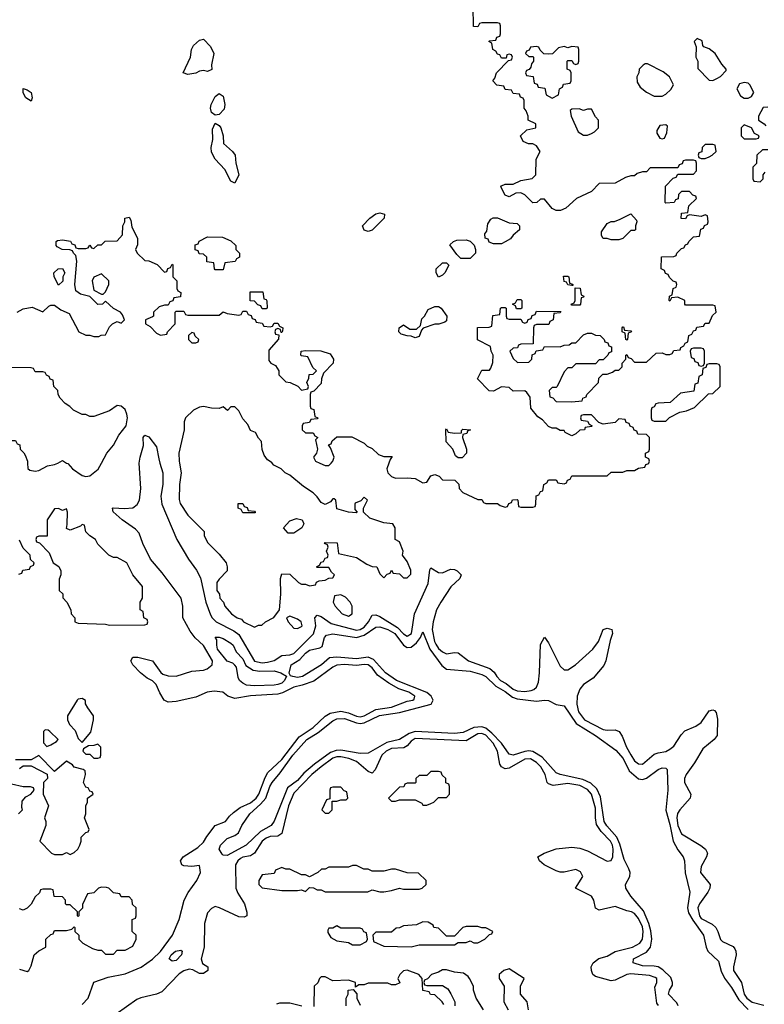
# Model space of a CAD drawing. Header units: inches. Extents: x 2710684 to 2828758, y 857022 to 965663.
# Tile 124 of 256: x 2751912 to 2755712, y 877238 to 882262. Entities that reach past the tile are written whole.
import ezdxf

# ---------------------------------------------------------------- set-up
doc = ezdxf.new("R2010")
doc.units = ezdxf.units.IN
doc.header["$MEASUREMENT"] = 0
doc.layers.add('C7857', color=7, linetype='Continuous')
doc.layers.add('C7858', color=7, linetype='Continuous')

msp = doc.modelspace()

# ---------------------------------------------------------------- linework, layer by layer
at = {"layer": 'C7857', "color": 4}
for points, elevation in [([(2751952.2, 880000), (2751952.7, 879972.7), (2751963.6, 879963.6), (2751990, 879958), (2752010, 879961), (2752053.6, 879986.4), (2752090, 879992), (2752106, 880000)], 12), ([(2752151.3, 880000), (2752156.9, 879996.9), (2752182, 879970), (2752230, 879936), (2752250, 879930.8), (2752270, 879934.8), (2752311.5, 879968.5), (2752329.2, 880000)], 12), ([(2752230, 877236.3), (2752260.9, 877270), (2752289.6, 877350.4), (2752363.5, 877376.5), (2752450, 877393.4), (2752532.5, 877427.5), (2752590, 877467.7), (2752630, 877508.2), (2752691.6, 877590), (2752725.1, 877670), (2752751.8, 877770), (2752771.3, 877808.7), (2752815.1, 877870), (2752835.1, 877910), (2752830, 877946), (2752790, 877940.9), (2752750, 877944.5), (2752739, 877950), (2752732.7, 877970), (2752746, 877990), (2752821.5, 878038.6), (2752850, 878064.9), (2752866, 878094), (2752909.4, 878150.6), (2752962, 878170), (2752982, 878198), (2753003.2, 878216.8), (2753037.5, 878242.5), (2753090, 878265.3), (2753118.9, 878290), (2753132, 878310), (2753164, 878396), (2753178.8, 878421.2), (2753250, 878487.6), (2753337.6, 878602.4), (2753409.6, 878650), (2753471.6, 878708.4), (2753495.8, 878724.2), (2753550, 878734), (2753590, 878724.7), (2753630, 878707.5), (2753650, 878704.7), (2753670, 878709.3), (2753730, 878741.8), (2753810, 878754.3), (2753890, 878784.2), (2753918, 878790), (2753924.7, 878795.3), (2753929.2, 878810), (2753898, 878830), (2753847.2, 878847.2), (2753796.3, 878876.3), (2753738, 878918), (2753710, 878954.3), (2753690, 878969.7), (2753670, 878971.6), (2753630, 878966.4), (2753570, 878971.6), (2753530, 878968.4), (2753510, 878958.5), (2753412.9, 878887.1), (2753353.6, 878866.4), (2753310, 878856.8), (2753252.5, 878827.5), (2753230, 878820.8), (2753090, 878812.8), (2753010, 878798.4), (2752974, 878810), (2752948.7, 878830), (2752904.4, 878835.6), (2752868.9, 878831.1), (2752810, 878805.1), (2752710, 878783.6), (2752670, 878779.3), (2752649.6, 878789.6), (2752627.2, 878827.2), (2752609, 878870), (2752590, 878889), (2752562.9, 878902.9), (2752529, 878930), (2752489.2, 878970), (2752479, 878990), (2752488.7, 879010), (2752514, 879010), (2752590, 878990.7), (2752631.9, 878931.9), (2752642.3, 878922.3), (2752670, 878913.7), (2752710, 878913.1), (2752790, 878937.6), (2752850, 878943.8), (2752868.7, 878950), (2752894, 878970), (2752895.1, 878990), (2752850, 879069.6), (2752807.5, 879107.5), (2752781.3, 879141.3), (2752744.4, 879210), (2752743.6, 879270), (2752735.6, 879310), (2752639.6, 879439.6), (2752578.7, 879510), (2752540.7, 879590), (2752521.6, 879641.6), (2752502.7, 879662.7), (2752434, 879710), (2752388.4, 879751.6), (2752386, 879770), (2752388.9, 879771.1), (2752447.3, 879767.3), (2752490, 879770.8), (2752512, 879788), (2752522.7, 879810), (2752529.4, 879870), (2752521.5, 879998.5), (2752521.7, 880000)], 8), ([(2752627.8, 880000), (2752643, 879950), (2752643.1, 879890), (2752632.2, 879830), (2752637.6, 879790), (2752713.7, 879610), (2752772.7, 879510), (2752813.4, 879453.4), (2752833.9, 879413.9), (2752861.6, 879290), (2752885.9, 879225.9), (2752894.6, 879210), (2752914.4, 879190), (2753003.9, 879143.9), (2753030, 879124.2), (2753110, 878989.2), (2753150, 878979.7), (2753176.2, 878983.8), (2753210, 878992), (2753250, 879018), (2753290, 879020.8), (2753311.2, 879028.8), (2753411.3, 879128.7), (2753423.1, 879170), (2753418, 879210), (2753430, 879224), (2753450, 879216.4), (2753500.9, 879180.9), (2753630, 879146.7), (2753650, 879151.3), (2753670, 879162.4), (2753692.6, 879190), (2753710, 879223), (2753730, 879224.9), (2753750, 879217), (2753840.1, 879160.1), (2753870, 879128.8), (2753890, 879116.4), (2753910.9, 879130), (2753926.4, 879230), (2753995.6, 879384.4), (2754004.8, 879455.2), (2754010, 879464.7), (2754050, 879442), (2754070, 879439.1), (2754110, 879459.1), (2754130, 879457.3), (2754144.7, 879450), (2754164.7, 879430), (2754158.8, 879410), (2754111.8, 879368.2), (2754060.3, 879290), (2754039.6, 879250), (2754021.3, 879190), (2754017.6, 879150), (2754028.4, 879090), (2754035.1, 879075.1), (2754050, 879053.7), (2754070, 879035.8), (2754090, 879026.7), (2754130, 879033), (2754150, 879030.6), (2754202.8, 878990), (2754311.9, 878951.9), (2754333, 878933), (2754347, 878910), (2754366.4, 878890), (2754395.1, 878875.1), (2754430, 878846), (2754450, 878837.6), (2754490, 878834.4), (2754521.6, 878838.4), (2754536.3, 878843.7), (2754550, 878856), (2754558.9, 878881.1), (2754564.7, 878930), (2754570, 879074), (2754590, 879112), (2754610, 879082), (2754670, 878962.8), (2754690, 878944.9), (2754710, 878945.5), (2754749.2, 878970), (2754837, 879050), (2754865.1, 879090), (2754890, 879151.3), (2754910, 879158), (2754934, 879150), (2754938, 879130), (2754925.2, 879094.8), (2754902.8, 878990), (2754893.4, 878966.6), (2754838.7, 878901.3), (2754790, 878869.3), (2754770, 878845.2), (2754756.4, 878810), (2754754.4, 878770), (2754764.2, 878730), (2754794.9, 878690), (2754890, 878640.3), (2754910, 878636.4), (2754950, 878639.1), (2754970.4, 878630.4), (2754986.7, 878606.7), (2755008.5, 878550), (2755030, 878510.7), (2755050, 878480.7), (2755070, 878465.5), (2755090, 878463), (2755150, 878514), (2755170, 878522), (2755210, 878528.2), (2755230, 878539.1), (2755250, 878554.8), (2755287.3, 878612.7), (2755307.2, 878632.8), (2755363.2, 878656.8), (2755390, 878676), (2755430, 878736), (2755450, 878741), (2755457.3, 878737.3), (2755466.8, 878726.8), (2755473.2, 878693.2), (2755470.8, 878610), (2755456, 878590), (2755399, 878541), (2755356.3, 878470), (2755313.4, 878410), (2755304.9, 878390), (2755304.9, 878370), (2755337.3, 878310), (2755334, 878290), (2755280.5, 878230), (2755268.9, 878211.1), (2755265.7, 878190), (2755270.3, 878150.4), (2755290, 878107.3), (2755388.5, 878048.5), (2755411.3, 878030), (2755422.8, 878010), (2755417.3, 877990), (2755390, 877942), (2755385.5, 877910), (2755436.3, 877850), (2755433.4, 877830), (2755423, 877810), (2755380.5, 877750), (2755373, 877730), (2755381.3, 877690), (2755390, 877676.3), (2755446.4, 877646.4), (2755464, 877630), (2755475.5, 877610), (2755488.1, 877568.1), (2755498, 877558), (2755552.2, 877532.2), (2755561.1, 877521.1), (2755567.3, 877510), (2755568, 877490), (2755554.4, 877430), (2755554.9, 877410), (2755594.9, 877350), (2755608.9, 877290), (2755623.1, 877270), (2755650, 877248.8), (2755710, 877234.4)], 8), ([(2752727.7, 880000), (2752736, 879950), (2752727.3, 879890), (2752726.4, 879813.6), (2752730, 879794), (2752770, 879734), (2752854, 879650), (2752854, 879630), (2752870, 879594), (2752930, 879534), (2752964.7, 879490), (2752971.3, 879470), (2752971, 879449), (2752930, 879408), (2752918, 879390), (2752918, 879350), (2752932, 879330), (2752934, 879310), (2752952, 879290), (2752958, 879270), (2752992, 879230), (2753022, 879210), (2753043.6, 879203.6), (2753054, 879190), (2753110, 879162), (2753130, 879172), (2753147.3, 879172.7), (2753166, 879190), (2753209, 879211), (2753238, 879250), (2753244, 879330), (2753242, 879410), (2753250, 879434), (2753290, 879432), (2753334, 879390), (2753350, 879382), (2753370, 879382), (2753390, 879374), (2753422, 879378), (2753427.3, 879392.7), (2753440.4, 879399.6), (2753470, 879402), (2753490, 879412), (2753510, 879414), (2753518, 879430), (2753503.1, 879443.1), (2753490, 879466), (2753430, 879466), (2753426, 879470), (2753442, 879478), (2753450, 879494), (2753462, 879498), (2753470, 879514), (2753482, 879518), (2753486, 879530), (2753478, 879550), (2753486, 879570), (2753482, 879582), (2753468, 879590), (2753470, 879594), (2753532.7, 879592.7), (2753538, 879538), (2753630, 879518), (2753683.6, 879483.6), (2753710, 879472), (2753734, 879470), (2753750, 879434), (2753770, 879414), (2753787.3, 879432.7), (2753802, 879438), (2753810, 879454), (2753818, 879438), (2753850, 879434), (2753870, 879414), (2753890, 879414), (2753907.3, 879432.7), (2753907.3, 879452.7), (2753890, 879498), (2753866, 879530), (2753868, 879550), (2753850, 879598), (2753828, 879610), (2753828, 879670), (2753815.3, 879690), (2753770, 879694), (2753698, 879718), (2753666, 879750), (2753666, 879770), (2753686, 879810), (2753670, 879826), (2753652.7, 879807.3), (2753624.7, 879795.3), (2753622, 879790), (2753622, 879762), (2753634, 879750), (2753630, 879746), (2753590, 879748.7), (2753530, 879766), (2753526, 879810), (2753516.4, 879816.4), (2753510, 879818), (2753498, 879802), (2753471, 879789), (2753450, 879798), (2753430, 879828), (2753410, 879848), (2753360.2, 879880.2), (2753290, 879938), (2753266, 879950), (2753246, 879970), (2753208.7, 879988.7), (2753200.7, 880000)], 12), ([(2753442.7, 880000), (2753470, 879986.8), (2753490, 879987.3), (2753500.8, 880000)], 12), ([(2753796, 880000), (2753786, 879970), (2753791.3, 879950), (2753810, 879931.3), (2753830, 879922), (2753890, 879924.7), (2753930, 879921), (2753970, 879898), (2753990, 879902), (2754010, 879934), (2754030, 879942), (2754052.7, 879932.7), (2754070, 879914), (2754132.7, 879912.7), (2754152.7, 879892.7), (2754154, 879870), (2754174, 879850), (2754250, 879814), (2754270, 879814), (2754278, 879798), (2754290, 879794), (2754350, 879794), (2754363.6, 879783.6), (2754390, 879774), (2754402, 879778), (2754407.3, 879792.7), (2754422, 879798), (2754427.3, 879812.7), (2754450, 879814), (2754454, 879810), (2754458, 879778), (2754470, 879774), (2754530, 879774), (2754542, 879778), (2754546, 879790), (2754547.3, 879832.7), (2754562, 879838), (2754570, 879854), (2754582, 879858), (2754586, 879890), (2754602, 879898), (2754610, 879914), (2754650, 879914), (2754658, 879898), (2754690, 879894), (2754702, 879898), (2754707.3, 879912.7), (2754722, 879918), (2754730, 879934), (2754910, 879934), (2754930, 879954), (2754990, 879954), (2755010, 879962), (2755050, 879962), (2755070, 879974), (2755102, 879978), (2755107.3, 879992.7), (2755122, 879998), (2755122.7, 880000)], 12), ([(2751907.3, 879432.7), (2751922, 879438), (2751927.3, 879452.7), (2751962, 879458), (2751967.3, 879472.7), (2751982, 879478), (2751986, 879490), (2751967.3, 879507.3), (2751966, 879530), (2751930, 879566), (2751910, 879606)], 12), ([(2755273.1, 877230), (2755266.3, 877246.3), (2755223.6, 877290), (2755227.6, 877310), (2755243.5, 877336.5), (2755244.2, 877350), (2755234.2, 877374.2), (2755194.4, 877414.4), (2755170, 877428.7), (2755150, 877433.3), (2755090, 877434.7), (2755042.7, 877450), (2755044.5, 877470), (2755110, 877503.7), (2755130.7, 877529.3), (2755137.8, 877570), (2755133, 877613), (2755122.9, 877650), (2755094.9, 877714.9), (2755031.5, 877790), (2755004.5, 877830), (2755003.7, 877850), (2755025.6, 877890), (2755026.6, 877910), (2755021, 877930), (2754996.9, 877976.9), (2754975, 878055), (2754959.3, 878090), (2754908.1, 878148.1), (2754894.8, 878170), (2754876.4, 878296.4), (2754857.8, 878337.8), (2754826.9, 878366.9), (2754785.6, 878385.6), (2754670, 878410.9), (2754650, 878419.1), (2754579.1, 878499.1), (2754530, 878527.2), (2754510, 878530.7), (2754490, 878528.1), (2754430, 878508.7), (2754410, 878514.3), (2754370.5, 878570.5), (2754321.9, 878621.9), (2754290, 878647.3), (2754270, 878654.6), (2754230.1, 878649.9), (2754175.3, 878624.7), (2754130, 878619), (2753930, 878630.7), (2753899.5, 878620.5), (2753850, 878589.8), (2753785.3, 878574.7), (2753690, 878519.7), (2753650, 878518.5), (2753550, 878535), (2753526.5, 878533.5), (2753497.5, 878522.5), (2753416.4, 878463.6), (2753362.7, 878417.3), (2753330, 878380.4), (2753277.8, 878342.2), (2753210, 878172.7), (2753194.4, 878150), (2753140.2, 878119.8), (2753066.8, 878050), (2752970, 877998), (2752950, 877999), (2752944.8, 878004.8), (2752929.5, 878030), (2752937.2, 878050), (2752970, 878084), (2753010, 878099.1), (2753027.7, 878112.3), (2753045.1, 878150), (2753086.6, 878210), (2753140.8, 878259.2), (2753167.3, 878290), (2753187.8, 878350), (2753200.5, 878370), (2753241.2, 878418.8), (2753305, 878510), (2753378, 878590), (2753435.7, 878624.3), (2753510, 878683.6), (2753530, 878694.7), (2753570, 878696), (2753630, 878673.4), (2753650, 878671), (2753670, 878674.3), (2753748.6, 878711.4), (2753850, 878726.4), (2754012.3, 878770), (2754022.4, 878790), (2754011.1, 878810), (2753990, 878829.7), (2753834.7, 878890), (2753778.9, 878930), (2753717.9, 878997.9), (2753690, 879009.8), (2753630, 879001.6), (2753530.2, 879009.8), (2753493.7, 879006.3), (2753452.7, 878970), (2753354.8, 878910), (2753330, 878905.1), (2753306, 878910), (2753294.6, 878914.6), (2753287.3, 878927.3), (2753298, 878970), (2753341.8, 878998.2), (2753370, 879030.3), (2753390, 879044.9), (2753443.7, 879056.3), (2753456.2, 879063.8), (2753467, 879110), (2753478.4, 879121.6), (2753510, 879128.5), (2753630, 879109), (2753670, 879121.3), (2753730, 879161.7), (2753750, 879164.9), (2753790, 879151.1), (2753826, 879130), (2753870, 879070.3), (2753890, 879058.5), (2753910, 879060.3), (2753937.2, 879082.8), (2753958, 879110), (2753970, 879138), (2754004.9, 879050), (2754066.3, 878966.3), (2754090, 878948.8), (2754210, 878937.2), (2754270, 878921.2), (2754290.8, 878910.8), (2754342.1, 878862.1), (2754390, 878834), (2754426, 878806), (2754450, 878796), (2754550, 878784.7), (2754590, 878790.4), (2754610, 878788.5), (2754650, 878768.4), (2754690, 878761), (2754751.7, 878670), (2754850, 878609), (2754954.2, 878534.2), (2754991.5, 878491.5), (2755022.3, 878430), (2755070, 878388.9), (2755090, 878385.7), (2755110, 878392.2), (2755170, 878435.5), (2755190, 878444.9), (2755210, 878442.8), (2755216.4, 878436.4), (2755220.3, 878330), (2755209.2, 878229.2), (2755230, 878154.8), (2755246.2, 878070), (2755270, 878026), (2755297.1, 877990), (2755304.9, 877970), (2755308.2, 877908.2), (2755331.8, 877810), (2755319.6, 877730), (2755324.8, 877704.8), (2755346.6, 877666.6), (2755401.5, 877590), (2755414.4, 877530), (2755423.6, 877510), (2755478, 877458), (2755492.3, 877407.7), (2755508.2, 877371.8), (2755544.5, 877324.5), (2755581.6, 877261.6), (2755630, 877212.3)], 4), ([(2755171.6, 877231.6), (2755163.8, 877243.8), (2755153.8, 877326.2), (2755162.7, 877350), (2755164, 877370), (2755155.3, 877375.3), (2755125.8, 877385.8), (2755030, 877393.7), (2755010, 877389.7), (2754950, 877360.9), (2754930, 877358), (2754850, 877379.3), (2754837.2, 877390), (2754829.2, 877410.8), (2754829, 877430), (2754839.3, 877450), (2754868.2, 877471.8), (2754910, 877484.4), (2754950, 877506.7), (2755039, 877530), (2755077, 877550), (2755091.1, 877570), (2755093.5, 877610), (2755090, 877632.7), (2755070, 877675.1), (2755050, 877700.9), (2755034, 877710), (2755010, 877714.5), (2754950, 877737), (2754870, 877719), (2754850, 877728.7), (2754841.2, 877770), (2754829.3, 877789.3), (2754748.7, 877830), (2754785.2, 877890), (2754774.2, 877914.2), (2754750, 877925.2), (2754690, 877912.7), (2754670, 877912.7), (2754650, 877919.3), (2754589, 877950), (2754564, 877970), (2754555.3, 877990), (2754588, 878010), (2754650, 878030.6), (2754730, 878039.1), (2754770, 878035.5), (2754810, 878020.5), (2754910, 877968), (2754930, 877971), (2754939.5, 877990), (2754940.5, 878030), (2754936.4, 878050), (2754927.6, 878070), (2754879.8, 878119.8), (2754855.2, 878155.2), (2754849.6, 878190), (2754850, 878238), (2754829.6, 878310), (2754810, 878334.3), (2754770, 878355), (2754710, 878364), (2754633.8, 878353.8), (2754610, 878363.7), (2754603.7, 878370), (2754593.3, 878410), (2754571.1, 878450), (2754550, 878472.6), (2754519, 878490), (2754490, 878488), (2754410, 878442.9), (2754390, 878439.5), (2754382.4, 878442.4), (2754370, 878449.3), (2754362.6, 878462.6), (2754349.6, 878530), (2754328.2, 878570), (2754290, 878610.8), (2754270, 878619.2), (2754250, 878618), (2754190, 878583), (2753930, 878594.5), (2753910, 878580.7), (2753890, 878557.6), (2753872.7, 878547.3), (2753810, 878543.5), (2753781.3, 878530), (2753760.3, 878510), (2753726, 878434), (2753710, 878417.2), (2753690, 878426), (2753630, 878476.9), (2753592.2, 878492.2), (2753550, 878501.4), (2753530, 878501.4), (2753510, 878493.6), (2753450, 878449.7), (2753403.2, 878410), (2753310, 878315.6), (2753282.8, 878250), (2753250.4, 878109.6), (2753230, 878096.2), (2753190, 878093.7), (2753170, 878086), (2753148.8, 878070), (2753110.2, 878009.8), (2753090, 877996.3), (2753050, 877988.2), (2753038.4, 877981.6), (2753024.2, 877970), (2753013.7, 877950), (2753015.5, 877830), (2753024.4, 877804.4), (2753058.8, 877750), (2753071, 877709), (2753071, 877689), (2753057.3, 877682.7), (2753030, 877684.5), (2752931.1, 877731.1), (2752910, 877736.9), (2752890, 877726.6), (2752870, 877705.1), (2752855.5, 877650), (2752853.4, 877530), (2752838, 877470), (2752845.4, 877445.4), (2752872, 877430), (2752872, 877410), (2752850, 877395.3), (2752830, 877395.3), (2752794.6, 877414.6), (2752777.2, 877417.2), (2752750, 877409.4), (2752726.3, 877393.7), (2752638, 877302), (2752610.3, 877289.7), (2752530, 877271.5), (2752510, 877262.9), (2752350.8, 877150)], 8), ([(2751910, 878442), (2751930, 878454), (2751970, 878454), (2752052.7, 878412.7), (2752054, 878390), (2752034, 878370), (2752032, 878310), (2752058, 878250), (2752038, 878190), (2752044.7, 878170), (2752044.7, 878150), (2752014, 878070), (2752074, 878010), (2752090, 878002), (2752130, 878002), (2752150, 878012), (2752170, 878002), (2752190, 878012), (2752208, 878030), (2752218, 878050), (2752226, 878070), (2752226, 878090), (2752250, 878114), (2752262, 878118), (2752266, 878130), (2752242, 878190), (2752248.7, 878210), (2752248.7, 878250), (2752258, 878270), (2752258, 878290), (2752286, 878310), (2752282, 878322), (2752270, 878326), (2752262, 878342), (2752250, 878346), (2752238, 878370), (2752248, 878410), (2752246, 878430), (2752236.4, 878436.4), (2752190, 878448.7), (2752180.4, 878460.4), (2752150, 878478), (2752090, 878426), (2752010, 878508), (2751970, 878486), (2751890, 878486)], 12), ([(2751906, 878210), (2751926, 878230), (2751922, 878242), (2751924.7, 878275.3), (2751942.7, 878297.3), (2751968, 878310), (2751986, 878330), (2751982, 878342), (2751967.3, 878347.3), (2751930, 878348), (2751870, 878362)], 12), ([(2751910, 877418), (2751950, 877404.7), (2751958, 877410), (2751970, 877434), (2751986, 877490), (2752008.7, 877511.3), (2752046, 877530), (2752046, 877570), (2752070, 877594), (2752082, 877598), (2752090, 877614), (2752150, 877614), (2752178, 877622), (2752190, 877634), (2752194, 877630), (2752194, 877610), (2752214, 877590), (2752214, 877570), (2752234, 877550), (2752283.6, 877523.6), (2752310, 877514), (2752330, 877514), (2752350, 877494), (2752390, 877494), (2752410, 877514), (2752450, 877514), (2752490, 877534), (2752506, 877570), (2752506, 877590), (2752486, 877610), (2752486, 877670), (2752502, 877678), (2752506, 877690), (2752506, 877730), (2752487.3, 877747.3), (2752486, 877770), (2752470, 877786), (2752430, 877786), (2752422, 877802), (2752390, 877806), (2752366, 877830), (2752354.6, 877834.6), (2752330, 877835.3), (2752314, 877830), (2752290, 877806), (2752258, 877802), (2752232.7, 877747.3), (2752231.6, 877728.4), (2752214, 877710), (2752214, 877690), (2752210, 877686), (2752206, 877690), (2752206, 877710), (2752170, 877746), (2752150, 877746), (2752146, 877750), (2752146, 877770), (2752130, 877786), (2752088, 877788), (2752082, 877822), (2752070, 877826), (2752030, 877826), (2752018, 877822), (2752012.7, 877807.3), (2751990, 877786), (2751971.1, 877748.9), (2751950, 877728), (2751930, 877718), (2751910, 877726)], 12), ([(2754076.4, 877236.4), (2754068, 877250), (2754030, 877286), (2754008.4, 877288.4), (2754002, 877302), (2753968.9, 877308.9), (2753966, 877370), (2753948, 877390), (2753890, 877412.7), (2753870, 877409), (2753851, 877390), (2753842, 877370), (2753851.6, 877348.4), (2753830, 877338), (2753810, 877338), (2753790, 877346), (2753690, 877346), (2753670, 877338), (2753642, 877338), (2753626, 877326), (2753626, 877350), (2753590, 877362), (2753510, 877358), (2753470, 877378), (2753450, 877378), (2753442, 877370), (2753432.7, 877347.3), (2753414, 877330), (2753412.7, 877227.3)], 12), ([(2754278, 877210), (2754242, 877270), (2754228, 877310), (2754228, 877330), (2754208, 877370), (2754200.4, 877380.4), (2754176.4, 877396.4), (2754130, 877402), (2754090, 877414), (2754070, 877414), (2754050, 877402), (2754014, 877390), (2753992.7, 877367.3), (2753978, 877362), (2753974, 877350), (2753978, 877338), (2753990, 877334), (2754070, 877334), (2754096.9, 877316.9), (2754111.6, 877291.6), (2754132, 877250), (2754132, 877230)], 12), ([(2754508, 877210), (2754502, 877250), (2754468, 877290), (2754468, 877330), (2754486, 877370), (2754410, 877419), (2754382, 877410), (2754358, 877390), (2754358, 877370), (2754384.7, 877330), (2754382, 877250), (2754404.7, 877210)], 12), ([(2753578, 877230), (2753578, 877270), (2753588, 877290), (2753588, 877310), (2753614, 877314), (2753631.6, 877291.6), (2753632, 877270), (2753650, 877234)], 12), ([(2753351.6, 877228.4), (2753290, 877244), (2753236.9, 877243.1), (2753222, 877238)], 12)]:
    msp.add_lwpolyline(points, dxfattribs=dict(at, elevation=elevation))
for points, elevation in [([(2752110, 879768), (2752090, 879766), (2752051.3, 879710), (2752052.7, 879627.3), (2752010, 879626), (2751998, 879622), (2751994, 879610), (2751998, 879598), (2752012.7, 879592.7), (2752062, 879542), (2752082, 879490), (2752111.1, 879471.1), (2752122, 879450), (2752122, 879430), (2752112.7, 879407.3), (2752114, 879350), (2752131.6, 879331.6), (2752132.7, 879312.7), (2752152, 879290), (2752172, 879250), (2752174, 879230), (2752194, 879210), (2752194, 879190), (2752210, 879182), (2752350, 879178), (2752370, 879172), (2752550, 879174), (2752562, 879178), (2752566, 879190), (2752562, 879202), (2752546, 879210), (2752542, 879242), (2752526, 879250), (2752526, 879290), (2752538, 879310), (2752538, 879370), (2752489.1, 879429.1), (2752458, 879490), (2752410, 879518), (2752390, 879518), (2752366, 879530), (2752310, 879586), (2752298, 879610), (2752268.9, 879628.9), (2752248.9, 879648.9), (2752242, 879682), (2752230, 879686), (2752222, 879678), (2752170, 879658), (2752150, 879666), (2752154.6, 879685.4), (2752155.3, 879750), (2752150, 879766), (2752130, 879758)], 12), ([(2753050, 879746), (2753042, 879762), (2753026, 879770), (2753027.3, 879792.7), (2753050, 879794), (2753058, 879778), (2753072.7, 879772.7), (2753078, 879758), (2753110, 879754), (2753114, 879750), (2753114, 879746), (2753110, 879746)], 12), ([(2753282, 879642), (2753258, 879670), (2753290, 879704.7), (2753324, 879716), (2753354, 879710), (2753362, 879690), (2753352, 879670), (2753310, 879642)], 12), ([(2753550, 879328), (2753518, 879322), (2753512, 879290), (2753522, 879270), (2753558, 879230), (2753590, 879218), (2753608, 879230), (2753608, 879270), (2753598, 879290), (2753574.6, 879314.6)], 12), ([(2753290, 879218), (2753274, 879210), (2753282, 879190), (2753310, 879158), (2753330, 879156), (2753350, 879166), (2753353.2, 879170), (2753348.7, 879190), (2753330, 879204)], 12), ([(2753137.3, 878937.3), (2753210, 878939.3), (2753244.7, 878930), (2753272.7, 878912.7), (2753262.8, 878890), (2753250, 878877.2), (2753230, 878869.6), (2753210, 878865.6), (2753110, 878863.6), (2753070, 878867), (2753050, 878877.2), (2753034, 878890), (2753026.3, 878906.3), (2753017.5, 878957.5), (2753010, 878968.7), (2752999.3, 878979.3), (2752970, 878989), (2752922, 879050), (2752917.2, 879070), (2752918, 879098), (2752909, 879111), (2752929, 879111), (2752950, 879104.7), (2752990, 879081), (2753001, 879070), (2753016.3, 879036.3), (2753050, 879001), (2753066.6, 878966.6), (2753102.6, 878942.6)], 4), ([(2752230, 878798), (2752210, 878795.3), (2752204.7, 878790), (2752156, 878710), (2752156, 878690), (2752166.4, 878666.4), (2752195.3, 878635.3), (2752210, 878594), (2752230, 878574), (2752274, 878626), (2752289, 878690), (2752288.7, 878710), (2752259, 878750), (2752248, 878772), (2752248, 878788)], 12), ([(2752042, 878638), (2752034, 878630), (2752032.7, 878572.7), (2752050, 878554), (2752070, 878562), (2752100.4, 878579.6), (2752108, 878590), (2752066, 878630), (2752056.4, 878636.4)], 12), ([(2752310, 878566), (2752290, 878558), (2752263.6, 878556.4), (2752238, 878542), (2752234, 878530), (2752250, 878514), (2752270, 878514), (2752290, 878494), (2752310, 878494), (2752322, 878498), (2752326, 878510), (2752326, 878550)], 12), ([(2754050, 878426), (2754010, 878426), (2753990, 878406), (2753950, 878406), (2753934, 878390), (2753934, 878370), (2753930, 878366), (2753890, 878366), (2753878, 878362), (2753872.7, 878347.3), (2753850, 878346), (2753794, 878290), (2753810, 878274), (2753830, 878274), (2753850, 878282), (2753930, 878282), (2753963.6, 878263.6), (2753970, 878254), (2753990, 878254), (2754010, 878262), (2754026, 878270), (2754050, 878294), (2754090, 878294), (2754106, 878310), (2754106, 878350), (2754102, 878362), (2754087.3, 878367.3), (2754086, 878390), (2754067.3, 878407.3), (2754062, 878422)], 12), ([(2753550, 878346), (2753510, 878346), (2753498, 878342), (2753494, 878330), (2753494, 878286), (2753478, 878282), (2753454, 878230), (2753470, 878214), (2753490, 878214), (2753506, 878230), (2753506, 878274), (2753530, 878274), (2753550, 878282), (2753578, 878282), (2753586, 878290), (2753582, 878322), (2753567.3, 878327.3)], 12), ([(2753630, 877946), (2753610, 877946), (2753590, 877938), (2753490, 877938), (2753471.6, 877928.4), (2753452.7, 877927.3), (2753434, 877910), (2753390, 877888), (2753370, 877898), (2753350, 877898), (2753290, 877928), (2753270, 877928), (2753250, 877935.3), (2753218, 877922), (2753210, 877906), (2753150, 877898), (2753132, 877870), (2753132, 877850), (2753150, 877832), (2753250, 877818), (2753330, 877818), (2753350, 877822), (2753370, 877814), (2753390, 877834), (2753411.6, 877831.6), (2753430, 877822), (2753450, 877822), (2753471.6, 877811.6), (2753688.4, 877811.6), (2753710, 877822), (2753750, 877812), (2753770, 877812), (2753810, 877818), (2753850, 877831), (2753870, 877826), (2753950, 877824.7), (2753966, 877830), (2753986, 877850), (2753986, 877870), (2753947.3, 877907.3), (2753888.9, 877908.9), (2753830, 877928), (2753810, 877928), (2753770, 877918), (2753710, 877918), (2753690, 877928), (2753668.4, 877928.4)], 12), ([(2753970, 877658), (2753936.9, 877643.1), (2753870, 877638), (2753850, 877628), (2753832.7, 877627.3), (2753810, 877606), (2753730, 877606), (2753714, 877590), (2753718, 877558), (2753770, 877534), (2753910, 877532), (2753950, 877542), (2754130, 877542), (2754150, 877554), (2754190, 877554), (2754210, 877562), (2754230, 877552), (2754250, 877552), (2754286, 877570), (2754310, 877594), (2754322, 877598), (2754326, 877610), (2754290, 877628), (2754270, 877628), (2754250, 877635.3), (2754190, 877635.3), (2754174, 877630), (2754130, 877586), (2754090, 877586), (2754050, 877626), (2754026, 877630), (2754022, 877642), (2753996.4, 877656.4)], 12), ([(2753530, 877638), (2753510, 877626), (2753490, 877626), (2753483.6, 877616.4), (2753483.6, 877603.6), (2753499.6, 877579.6), (2753530, 877562), (2753590, 877554), (2753610, 877542), (2753650, 877542), (2753682, 877558), (2753686, 877570), (2753682, 877602), (2753667.3, 877607.3), (2753662, 877622), (2753650, 877626), (2753550, 877626)], 12), ([(2752690, 877458.4), (2752675.1, 877470), (2752684.2, 877490), (2752706.6, 877510), (2752734.6, 877514.6), (2752741, 877510), (2752737.1, 877490), (2752710, 877462)], 4)]:
    msp.add_lwpolyline(points, close=True, dxfattribs=dict(at, elevation=elevation))
at = {"layer": 'C7858', "color": 4}
for points, elevation in [([(2755122.7, 880000), (2755126, 880010), (2755122, 880022), (2755106, 880030), (2755106, 880050), (2755122, 880058), (2755126, 880070), (2755126, 880130), (2755110, 880146), (2755067.3, 880147.3), (2755062, 880162), (2755047.3, 880167.3), (2755042, 880182), (2755027.3, 880187.3), (2755022, 880202), (2755007.3, 880207.3), (2755002, 880222), (2754970, 880226), (2754950, 880206), (2754890, 880198), (2754867.3, 880207.3), (2754830, 880246), (2754790, 880246), (2754778, 880242), (2754774, 880230), (2754778, 880218), (2754810, 880214), (2754818, 880198), (2754834, 880190), (2754830, 880186), (2754798, 880182), (2754794, 880170), (2754770, 880168), (2754750, 880148), (2754730, 880138), (2754696.4, 880156.4), (2754690, 880166), (2754670, 880166), (2754650, 880178), (2754630, 880178), (2754610, 880186), (2754580.4, 880220.4), (2754556.4, 880236.4), (2754520.4, 880280.4), (2754516.4, 880336.4), (2754500.4, 880360.4), (2754490, 880368), (2754430, 880366), (2754410, 880386), (2754370, 880388), (2754330, 880366), (2754308.4, 880368.4), (2754248, 880430), (2754270, 880474), (2754310, 880474), (2754316.4, 880483.6), (2754327.3, 880512.7), (2754328, 880550), (2754318, 880570), (2754314.6, 880594.6), (2754248, 880628), (2754248, 880692), (2754307.3, 880692.7), (2754322, 880698), (2754327.3, 880752.7), (2754362, 880758), (2754366, 880790), (2754370, 880794), (2754390, 880794), (2754394, 880790), (2754394, 880750), (2754398, 880738), (2754410, 880734), (2754470, 880734), (2754478, 880718), (2754490, 880714), (2754502, 880718), (2754507.3, 880732.7), (2754522, 880738), (2754527.3, 880752.7), (2754542, 880758), (2754550, 880774), (2754672.7, 880772.7), (2754670, 880766), (2754638, 880762), (2754634, 880730), (2754618, 880722), (2754612.7, 880707.3), (2754550, 880706), (2754538, 880702), (2754534, 880690), (2754532.7, 880607.3), (2754470, 880606), (2754458, 880602), (2754452.7, 880587.3), (2754430, 880586), (2754414, 880570), (2754430, 880534), (2754452.7, 880512.7), (2754510, 880514), (2754526, 880530), (2754527.3, 880552.7), (2754542, 880558), (2754547.3, 880572.7), (2754582, 880578), (2754590, 880594), (2754670, 880592), (2754690, 880602), (2754716.4, 880603.6), (2754730, 880614), (2754750, 880614), (2754790, 880654), (2754810, 880662), (2754830, 880662), (2754850, 880652), (2754874, 880650), (2754894, 880630), (2754898, 880618), (2754912.7, 880612.7), (2754918, 880598), (2754932.7, 880592.7), (2754932.7, 880567.3), (2754918, 880562), (2754914, 880550), (2754890, 880526), (2754870, 880526), (2754850, 880506), (2754750, 880506), (2754730, 880486), (2754710, 880486), (2754690, 880466), (2754654, 880390), (2754650, 880386), (2754630, 880386), (2754614, 880370), (2754618, 880338), (2754632.7, 880332.7), (2754650, 880314), (2754730, 880312), (2754782, 880318), (2754786, 880330), (2754802, 880338), (2754806, 880350), (2754866, 880410), (2754867.3, 880432.7), (2754887.3, 880452.7), (2754910, 880454), (2754936.4, 880463.6), (2754950, 880474), (2754970, 880474), (2754986, 880490), (2754986, 880510), (2755006, 880530), (2755006, 880550), (2755010, 880554), (2755018, 880538), (2755032.7, 880532.7), (2755050, 880514), (2755110, 880514), (2755160.4, 880559.6), (2755190, 880562), (2755210, 880554), (2755230, 880554), (2755242, 880558), (2755250, 880574), (2755282, 880578), (2755286, 880590), (2755302, 880598), (2755308, 880612), (2755322, 880618), (2755326, 880650), (2755342, 880658), (2755350, 880674), (2755362, 880678), (2755367.3, 880692.7), (2755402, 880698), (2755410, 880714), (2755430, 880714), (2755447.3, 880752.7), (2755466, 880770), (2755462, 880802), (2755450, 880806), (2755310, 880806), (2755306, 880810), (2755306, 880830), (2755270, 880846), (2755238, 880842), (2755230, 880826), (2755226, 880830), (2755228.4, 880851.6), (2755242, 880858), (2755246, 880890), (2755262, 880898), (2755266, 880910), (2755262, 880922), (2755247.3, 880927.3), (2755227.3, 880947.3), (2755222, 880962), (2755207.3, 880967.3), (2755202, 880982), (2755186, 880990), (2755187.3, 881052.7), (2755250, 881054), (2755262, 881058), (2755266, 881070), (2755290, 881094), (2755302, 881098), (2755310, 881114), (2755322, 881118), (2755326, 881130), (2755350, 881154), (2755382, 881158), (2755387.3, 881192.7), (2755402, 881198), (2755407.3, 881212.7), (2755422, 881218), (2755426, 881230), (2755422, 881262), (2755410, 881266), (2755390, 881258), (2755330, 881266), (2755318, 881262), (2755310, 881246), (2755288.4, 881248.4), (2755290, 881274), (2755322, 881278), (2755327.3, 881312.7), (2755366, 881350), (2755362, 881362), (2755347.3, 881367.3), (2755330, 881386), (2755290, 881386), (2755274, 881370), (2755272.7, 881347.3), (2755258, 881342), (2755251.6, 881328.4), (2755210, 881326), (2755206, 881330), (2755207.3, 881412.7), (2755247.3, 881452.7), (2755262, 881458), (2755270, 881474), (2755350, 881474), (2755366, 881490), (2755366, 881530), (2755362, 881542), (2755350, 881546), (2755310, 881546), (2755298, 881542), (2755292.7, 881527.3), (2755278, 881522), (2755270, 881506), (2755130, 881506), (2755110, 881486), (2755090, 881486), (2755063.6, 881476.4), (2755050, 881466), (2755030, 881466), (2755003.6, 881456.4), (2754951.6, 881428.4), (2754870, 881426), (2754830, 881386), (2754754, 881350), (2754699.8, 881300.2), (2754671.1, 881288.9), (2754650, 881288), (2754630, 881298), (2754590, 881346), (2754570, 881346), (2754551.6, 881328.4), (2754530, 881328), (2754490, 881368), (2754470, 881378), (2754443.6, 881376.4), (2754410, 881358), (2754390, 881366), (2754368, 881410), (2754370, 881414), (2754390, 881422), (2754430, 881422), (2754470, 881442), (2754528, 881452), (2754546, 881470), (2754548, 881550), (2754568, 881590), (2754550, 881618), (2754530, 881628), (2754508.9, 881628.9), (2754481.2, 881641.2), (2754468, 881670), (2754500.2, 881699.8), (2754546, 881710), (2754546, 881730), (2754506, 881750), (2754506, 881770), (2754496.4, 881796.4), (2754486, 881810), (2754486, 881850), (2754482, 881862), (2754467.3, 881867.3), (2754462, 881882), (2754430, 881886), (2754422, 881902), (2754390, 881906), (2754382, 881922), (2754347.3, 881927.3), (2754326, 881950), (2754336.4, 881963.6), (2754346, 881990), (2754406, 882054), (2754422, 882058), (2754426, 882070), (2754422, 882082), (2754410, 882086), (2754398, 882082), (2754394, 882066), (2754370, 882066), (2754362, 882082), (2754350, 882086), (2754342, 882102), (2754326, 882110), (2754322, 882142), (2754306, 882150), (2754310, 882154), (2754342, 882158), (2754347.3, 882172.7), (2754362, 882178), (2754366, 882190), (2754366, 882230), (2754362, 882242), (2754350, 882246), (2754270, 882246), (2754258, 882242), (2754250, 882226), (2754227.3, 882227.3), (2754226, 882330)], 12), ([(2755730, 881815.3), (2755706.4, 881813.6), (2755682, 881770), (2755682, 881750), (2755711.3, 881731.3), (2755719.8, 881719.8)], 12), ([(2755730, 881598), (2755702, 881598), (2755674, 881570), (2755671.6, 881528.4), (2755654, 881510), (2755654, 881450), (2755658, 881438), (2755690, 881434), (2755706, 881450), (2755706, 881470), (2755716.4, 881483.6)], 12), ([(2751898, 880770), (2751930, 880786.8), (2751975.3, 880795.3), (2752030, 880772), (2752060.2, 880799.8), (2752070, 880804.7), (2752090, 880804.7), (2752122, 880782), (2752163.6, 880763.6), (2752214, 880670), (2752250, 880652), (2752270, 880652), (2752290, 880644.7), (2752315.3, 880644.7), (2752328.4, 880651.6), (2752350, 880654), (2752370, 880694), (2752386, 880710), (2752410, 880722), (2752430, 880714), (2752446, 880730), (2752436.4, 880756.4), (2752426, 880770), (2752390, 880788), (2752350, 880826), (2752334, 880810), (2752310, 880808.7), (2752270, 880849), (2752221.5, 880861.5), (2752198, 880878), (2752192.7, 880910), (2752204, 881030), (2752199, 881059), (2752186, 881070), (2752182, 881082), (2752167.3, 881087.3), (2752128.9, 881088.9), (2752103.1, 881103.1), (2752098, 881110), (2752098, 881130), (2752104, 881136), (2752130, 881138), (2752171.6, 881131.6), (2752178, 881118), (2752192.7, 881112.7), (2752198, 881098), (2752210, 881094), (2752250, 881094), (2752262, 881098), (2752270, 881112), (2752278, 881098), (2752290, 881094), (2752310, 881114), (2752330, 881114), (2752348.4, 881131.6), (2752410, 881134), (2752436.4, 881163.6), (2752438, 881210), (2752448, 881230), (2752448, 881250), (2752470, 881254), (2752479.6, 881239.6), (2752483.6, 881203.6), (2752512.7, 881147.3), (2752512.7, 881112.7), (2752502, 881090), (2752512, 881070), (2752550, 881034), (2752570, 881032), (2752612.7, 881012.7), (2752650, 880974), (2752662, 880978), (2752667.3, 880992.7), (2752682, 880998), (2752690, 881014), (2752694, 881010), (2752694, 880950), (2752714, 880930), (2752714, 880890), (2752718, 880878), (2752734, 880870), (2752732.7, 880847.3), (2752698, 880842), (2752692.7, 880827.3), (2752678, 880822), (2752670, 880806), (2752650, 880806), (2752623.6, 880796.4), (2752594, 880770), (2752594, 880750), (2752590, 880746), (2752554, 880730), (2752554, 880710), (2752576.9, 880696.9), (2752610, 880662), (2752630, 880652), (2752662, 880658), (2752666, 880670), (2752706, 880710), (2752706, 880770), (2752710, 880774), (2752750, 880774), (2752758, 880758), (2752770, 880754), (2752930, 880754), (2752950, 880772), (2752970, 880762), (2753030, 880754), (2753042, 880758), (2753050, 880774), (2753070, 880774), (2753078, 880758), (2753092.7, 880752.7), (2753098, 880738), (2753112.7, 880732.7), (2753118, 880718), (2753150, 880714), (2753158, 880698), (2753190, 880694), (2753202, 880698), (2753210, 880714), (2753230, 880714), (2753238, 880698), (2753254, 880690), (2753252.7, 880672.7), (2753250, 880666), (2753246, 880666), (2753242, 880682), (2753230, 880686), (2753218, 880682), (2753214, 880670), (2753218, 880658), (2753234, 880654), (2753232.7, 880632.7), (2753183.6, 880576.4), (2753183.6, 880523.6), (2753194, 880510), (2753216.9, 880496.9), (2753234, 880470), (2753234, 880450), (2753270, 880414), (2753291.6, 880411.6), (2753331.3, 880391.3), (2753350, 880372), (2753382, 880378), (2753386, 880390), (2753378, 880410), (2753387.3, 880432.7), (2753388.4, 880451.6), (2753410, 880454), (2753426, 880470), (2753407.3, 880487.3), (2753382, 880542), (2753350, 880546), (2753346, 880550), (2753348, 880570), (2753370, 880574), (2753448.4, 880571.6), (2753496.9, 880556.9), (2753514, 880530), (2753512, 880510), (2753462, 880458), (2753452, 880430), (2753450, 880406), (2753412.7, 880367.3), (2753398, 880362), (2753394, 880350), (2753394, 880290), (2753398, 880278), (2753412.7, 880272.7), (2753418, 880238), (2753434, 880230), (2753430, 880226), (2753398, 880222), (2753390, 880206), (2753358, 880202), (2753354, 880190), (2753354, 880170), (2753370, 880154), (2753410, 880154), (2753418, 880138), (2753434, 880130), (2753422, 880118), (2753431.3, 880070), (2753426, 880050), (2753411.3, 880030), (2753422, 880010), (2753442.7, 880000)], 12), ([(2752329.2, 880000), (2752357.2, 880050), (2752390, 880091), (2752418.4, 880141.6), (2752455.6, 880190), (2752461.3, 880230), (2752458.7, 880250), (2752450, 880273.2), (2752430, 880289.4), (2752410, 880292.7), (2752370, 880266), (2752290, 880238), (2752270, 880238), (2752250, 880248), (2752230, 880248), (2752186, 880270), (2752168.4, 880288.4), (2752143.1, 880303.1), (2752118, 880330), (2752108, 880350), (2752106, 880370), (2752086, 880390), (2752082, 880422), (2752067.3, 880427.3), (2752062, 880442), (2752048, 880448), (2752042, 880462), (2752030, 880466), (2751990, 880466), (2751982, 880482), (2751970, 880486), (2751850, 880488)], 12), ([(2753200.7, 880000), (2753200.4, 880000.4), (2753176.4, 880016.4), (2753160.2, 880040.2), (2753148.9, 880068.9), (2753146, 880110), (2753130, 880126), (2753115.3, 880155.3), (2753090, 880166), (2753076.4, 880196.4), (2753050, 880226), (2753030, 880266), (2753010, 880286), (2752990, 880286), (2752972, 880268), (2752950, 880286), (2752930, 880278), (2752890, 880279), (2752850, 880289), (2752830, 880285.2), (2752798, 880270), (2752758, 880230), (2752752, 880210), (2752752, 880170), (2752724.7, 880050), (2752726, 880010), (2752727.7, 880000)], 12), ([(2751862.1, 880000), (2751837.2, 880017.2), (2751789.3, 880029.3), (2751768.4, 880048.4), (2751630, 880042), (2751618, 880050), (2751602, 880082), (2751586, 880090), (2751586, 880110), (2751602, 880118), (2751610, 880134), (2751630, 880134), (2751643.6, 880123.6), (2751710, 880094), (2751750, 880094), (2751770, 880114), (2751890, 880114), (2751898, 880098), (2751912.7, 880092.7), (2751914, 880070), (2751932.7, 880052.7), (2751939.6, 880039.6), (2751952, 880010), (2751952.2, 880000)], 12), ([(2752521.7, 880000), (2752526, 880030), (2752544, 880090), (2752542, 880130), (2752550, 880142), (2752570, 880134), (2752610, 880082), (2752621.3, 880021.3), (2752627.8, 880000)], 8), ([(2753500.8, 880000), (2753509.3, 880010), (2753517.2, 880030), (2753498, 880078), (2753488, 880092), (2753502, 880098), (2753507.3, 880112.7), (2753530, 880134), (2753607.3, 880132.7), (2753670, 880102), (2753685.4, 880085.4), (2753710, 880074), (2753743.6, 880043.6), (2753770, 880034), (2753812.7, 880032.7), (2753802, 880018), (2753796, 880000)], 12), ([(2752106, 880000), (2752130, 880012), (2752151.3, 880000)], 12)]:
    msp.add_lwpolyline(points, dxfattribs=dict(at, elevation=elevation))
at = {"layer": 'C7858', "color": 4, "elevation": 12}
for points in [[(2755370, 882166), (2755354, 882150), (2755363.6, 882123.6), (2755362, 882070), (2755372, 882050), (2755372.7, 882012.7), (2755430, 881954), (2755450, 881952), (2755470, 881962), (2755488.4, 881971.6), (2755518, 882002), (2755518, 882010), (2755494.6, 882034.6), (2755462, 882090), (2755430, 882114), (2755404, 882124), (2755398, 882130), (2755394.6, 882154.6)], [(2752870, 881998), (2752850, 882002), (2752830, 881999), (2752810, 881989.3), (2752770, 881982), (2752746, 881990), (2752784, 882070), (2752789.3, 882110), (2752799.3, 882130), (2752830, 882158), (2752850, 882162), (2752884.7, 882124.7), (2752902, 882090), (2752891.3, 882031.3), (2752892, 882008)], [(2754730, 882126), (2754710, 882118), (2754690, 882126), (2754662, 882118), (2754631.6, 882088.4), (2754610, 882086), (2754587.3, 882087.3), (2754567.3, 882107.3), (2754562, 882122), (2754550, 882126), (2754518, 882122), (2754512.7, 882107.3), (2754498, 882102), (2754494, 882090), (2754510, 882074), (2754530, 882074), (2754534, 882070), (2754534, 882050), (2754523.6, 882036.4), (2754519.6, 882020.4), (2754512.7, 882007.3), (2754498, 882002), (2754494, 881990), (2754498, 881978), (2754532.7, 881972.7), (2754538, 881938), (2754552.7, 881932.7), (2754558, 881918), (2754592.7, 881912.7), (2754598, 881878), (2754630, 881862), (2754662, 881878), (2754666, 881910), (2754682, 881918), (2754687.3, 881932.7), (2754722, 881938), (2754726, 881950), (2754726, 881990), (2754722, 882002), (2754706, 882010), (2754706, 882050), (2754710, 882054), (2754730, 882054), (2754738, 882038), (2754750, 882034), (2754762, 882038), (2754766, 882050), (2754766, 882110), (2754762, 882122)], [(2755116.4, 882036.4), (2755103.6, 882036.4), (2755094, 882030), (2755074, 882010), (2755072, 881990), (2755062, 881970), (2755063.6, 881943.6), (2755078, 881918), (2755110, 881892), (2755150, 881872), (2755190, 881872), (2755210, 881882), (2755234.6, 881905.4), (2755248, 881930), (2755228, 881970), (2755195.3, 881995.3)], [(2755610, 881942), (2755584.7, 881935.3), (2755572, 881910), (2755590, 881874), (2755610, 881862), (2755630, 881862), (2755646, 881870), (2755658, 881890), (2755638, 881930), (2755630, 881938)], [(2751970, 881846), (2751943.2, 881863.2), (2751929.5, 881889.5), (2751929.4, 881910.6), (2751950, 881904.7), (2751970.7, 881890), (2751976, 881864)], [(2752910, 881775.3), (2752890, 881788.7), (2752885.2, 881810), (2752889.2, 881830), (2752909.5, 881870.5), (2752930, 881884.7), (2752950, 881872), (2752958.8, 881830), (2752955.3, 881804.7), (2752930, 881778)], [(2754767.3, 881807.3), (2754730, 881806), (2754722, 881798), (2754726, 881770), (2754762, 881690), (2754790, 881672), (2754810, 881672), (2754830, 881682), (2754846, 881690), (2754866, 881710), (2754866, 881750), (2754850, 881766), (2754830, 881806), (2754810, 881806), (2754790, 881798)], [(2753010, 881428.7), (2752990, 881438), (2752958, 881498), (2752908.7, 881550), (2752890, 881586), (2752888.7, 881610), (2752898, 881650), (2752896.4, 881703.6), (2752910, 881734), (2752930, 881722), (2752938, 881710), (2752950.8, 881670), (2752951.3, 881630), (2752998, 881590), (2753010.6, 881570.6), (2753014.8, 881530), (2753030.8, 881470)], [(2755210, 881726), (2755178, 881722), (2755163.6, 881696.4), (2755163.6, 881683.6), (2755178, 881658), (2755190, 881654), (2755202, 881658), (2755214.6, 881685.4), (2755218, 881718)], [(2755610, 881726), (2755594, 881710), (2755594, 881670), (2755610, 881654), (2755670, 881654), (2755682, 881658), (2755686, 881670), (2755662, 881682), (2755646, 881710)], [(2755450, 881626), (2755410, 881626), (2755394, 881610), (2755392.7, 881587.3), (2755378, 881582), (2755374, 881570), (2755378, 881558), (2755390, 881554), (2755410, 881554), (2755430, 881562), (2755446, 881570), (2755466, 881590), (2755462, 881622)], [(2753690, 881182), (2753670, 881188), (2753662, 881210), (2753698, 881250), (2753730, 881271), (2753750, 881276), (2753774, 881270), (2753771.1, 881248.9), (2753710, 881188.7)], [(2754930, 881138), (2754910, 881146), (2754890, 881146), (2754880.4, 881160.4), (2754880.4, 881179.6), (2754910, 881222), (2754930, 881232), (2754947.3, 881232.7), (2754976.4, 881243.6), (2755031.6, 881271.6), (2755059.6, 881239.6), (2755062, 881230), (2755054, 881210), (2755054, 881190), (2755050, 881186), (2755030, 881186), (2754990, 881146), (2754970, 881138)], [(2754330, 881118), (2754307.3, 881127.3), (2754302, 881142), (2754287.3, 881147.3), (2754286, 881170), (2754296.4, 881183.6), (2754300.4, 881219.6), (2754316.4, 881243.6), (2754328.4, 881251.6), (2754350, 881251.3), (2754410, 881224.7), (2754450, 881222), (2754462, 881210), (2754462, 881190), (2754430, 881162), (2754416.3, 881143.7), (2754390, 881129), (2754370, 881119)], [(2752910, 880986), (2752906, 880990), (2752902, 881022), (2752866, 881026), (2752866, 881050), (2752850, 881066), (2752827.3, 881067.3), (2752822, 881082), (2752807.3, 881087.3), (2752807.3, 881112.7), (2752822, 881118), (2752828.4, 881131.6), (2752870, 881154), (2752947.3, 881152.7), (2752990, 881134), (2753014, 881110), (2753014, 881090), (2753034, 881070), (2753034, 881050), (2753018, 881042), (2753011.6, 881028.4), (2752958, 881022), (2752950, 880986)], [(2754164, 881044), (2754143.1, 881063.1), (2754107.3, 881112.7), (2754126, 881130), (2754143.1, 881136.9), (2754190, 881138), (2754210, 881132), (2754231.3, 881111.3), (2754238, 881090), (2754238, 881070), (2754210, 881044)], [(2754050, 880948.7), (2754038, 880970), (2754038, 880990), (2754070, 881022), (2754090, 881022), (2754102, 881010), (2754082, 880970), (2754070, 880958)], [(2752110, 880908), (2752088, 880950), (2752086, 880970), (2752108.4, 880991.6), (2752130, 880992), (2752142, 880970), (2752132, 880950), (2752131.6, 880928.4)], [(2752330, 880966), (2752290, 880948), (2752281, 880930), (2752290, 880882), (2752330, 880862), (2752338, 880862), (2752350, 880874), (2752366, 880910), (2752366, 880930)], [(2754730, 880906), (2754708.4, 880908.4), (2754702, 880922), (2754690, 880926), (2754687.3, 880952.7), (2754710, 880954), (2754714, 880950), (2754718, 880918), (2754730, 880914), (2754734, 880910), (2754734, 880906)], [(2753150, 880786), (2753142, 880802), (2753127.3, 880807.3), (2753110, 880826), (2753087.3, 880827.3), (2753087.3, 880872.7), (2753152.7, 880872.7), (2753158, 880838), (2753170, 880834), (2753172.7, 880827.3), (2753174, 880790), (2753170, 880786)], [(2754730, 880806), (2754726, 880810), (2754742, 880818), (2754746, 880830), (2754746, 880894), (2754772.7, 880892.7), (2754778, 880858), (2754791.6, 880851.6), (2754790, 880846), (2754778, 880842), (2754774, 880810), (2754770, 880806)], [(2754470, 880786), (2754447.3, 880787.3), (2754442, 880802), (2754426, 880810), (2754442, 880818), (2754450, 880834), (2754470, 880834), (2754474, 880830), (2754474, 880790)], [(2753930, 880638), (2753910, 880648), (2753888.9, 880648.9), (2753858, 880658), (2753846, 880670), (2753848, 880690), (2753870, 880704.7), (2753903.6, 880683.6), (2753936.4, 880683.6), (2753958, 880702), (2753964, 880736), (2753978, 880750), (2753996.4, 880783.6), (2754030, 880798), (2754050, 880798), (2754062, 880790), (2754092, 880750), (2754090, 880726), (2754082, 880718), (2754050.8, 880709.2), (2754030, 880709), (2753971.3, 880688.7), (2753962, 880678), (2753950, 880646)], [(2752790, 880666), (2752774, 880650), (2752774, 880630), (2752790, 880614), (2752810, 880614), (2752822, 880618), (2752826, 880630), (2752807.3, 880647.3), (2752802, 880662)], [(2755010, 880626), (2755006, 880630), (2755002, 880662), (2754986, 880670), (2754986, 880690), (2754990, 880694), (2754994, 880694), (2754998, 880678), (2755030, 880674), (2755034, 880670), (2755018, 880662), (2755014, 880630)], [(2755390, 880586), (2755350, 880586), (2755338, 880582), (2755334, 880570), (2755338, 880538), (2755352.7, 880532.7), (2755358, 880518), (2755372.7, 880512.7), (2755378, 880498), (2755390, 880494), (2755402, 880498), (2755406, 880510), (2755406, 880570), (2755402, 880582)], [(2755470, 880506), (2755430, 880506), (2755418, 880502), (2755412.7, 880487.3), (2755398, 880482), (2755394, 880450), (2755378, 880442), (2755372.7, 880407.3), (2755358, 880402), (2755352.7, 880367.3), (2755283.6, 880356.4), (2755231.6, 880308.4), (2755170, 880306), (2755158, 880302), (2755150, 880286), (2755138, 880282), (2755134, 880270), (2755134, 880230), (2755138, 880218), (2755150, 880214), (2755210, 880214), (2755228.4, 880231.6), (2755280.4, 880259.6), (2755314.6, 880265.4), (2755356.4, 880283.6), (2755427.3, 880352.7), (2755450, 880354), (2755486, 880390), (2755486, 880490), (2755482, 880502)], [(2754130, 880152), (2754166, 880154), (2754166, 880166), (2754172.7, 880172.7), (2754212, 880170), (2754198, 880162), (2754194, 880150), (2754174, 880146), (2754172, 880130), (2754191.3, 880070), (2754192, 880050), (2754170, 880026), (2754150, 880026), (2754136.4, 880036.4), (2754122, 880070), (2754088.4, 880108.4), (2754086, 880170), (2754090, 880174), (2754098, 880158)]]:
    msp.add_lwpolyline(points, close=True, dxfattribs=at)

doc.saveas('drawing.dxf')
